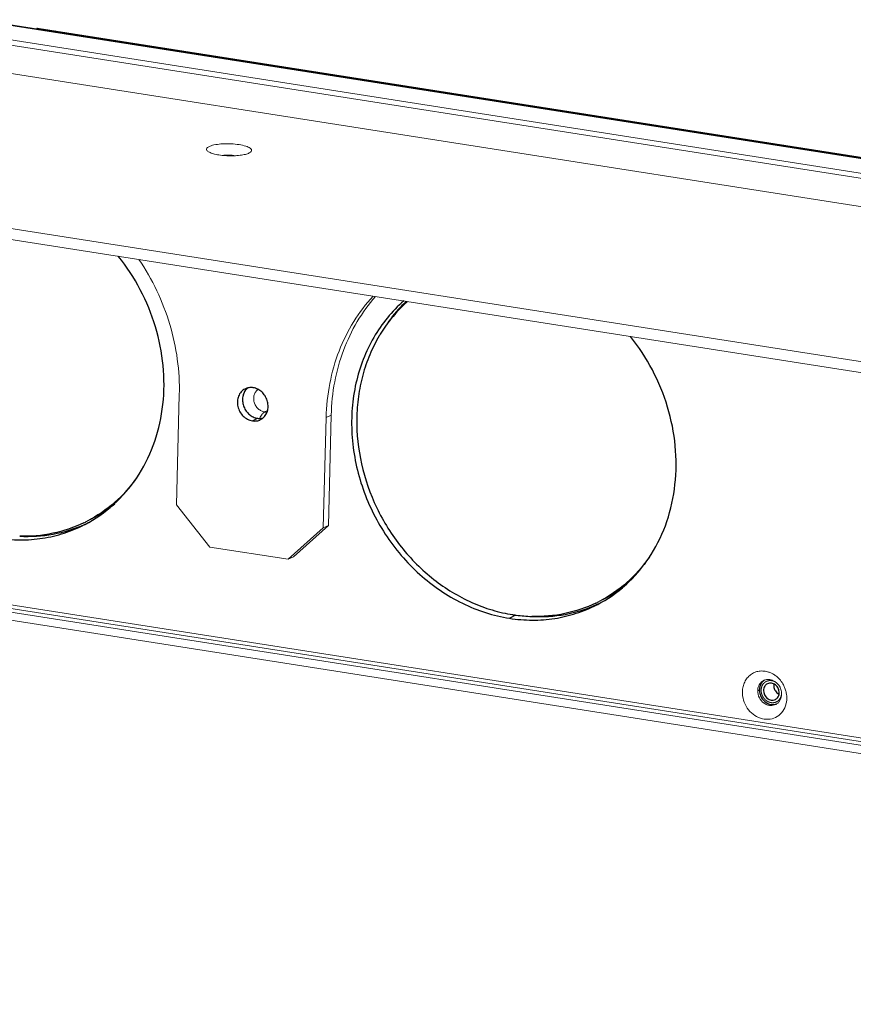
# Model space of a CAD drawing. Header units: millimetres. Extents: x 18546 to 26367, y -13731 to -7651.
# Tile 2 of 40: x 24491 to 24601, y -8343 to -8214. Entities that reach past the tile are written whole.
import ezdxf

# ---------------------------------------------------------------- set-up
doc = ezdxf.new("R2010")
doc.units = ezdxf.units.MM
doc.header["$LTSCALE"] = 50
doc.layers.get('0').update_dxf_attribs({"lineweight": 18})
doc.layers.add('02___PRT_ALL_AXES', color=7, linetype='Continuous')

msp = doc.modelspace()

# ---------------------------------------------------------------- linework, layer by layer
at = {"color": 7, "linetype": 'Continuous'}
for p, q in [((24485.5, -8214.35), (25264.25, -8336.27)), ((24485.69, -8214.31), (25264.45, -8336.23)), ((24493.56, -8215.44), (24493.56, -8215.44)), ((24493.74, -8215.48), (24663.37, -8242.04)), ((24493.87, -8215.46), (24663.43, -8242)), ((24493.87, -8215.46), (24493.87, -8215.46)), ((24482.3, -8216.4), (25261.06, -8338.32)), ((24482.68, -8215.8), (25261.43, -8337.72)), ((24496.01, -8215.79), (24495.88, -8215.82)), ((24495.88, -8215.82), (24496.02, -8215.79)), ((25221.75, -8357.64), (24443, -8235.72)), ((24531.5, -8266.45), (24532.17, -8266.11)), ((24531.8, -8280.56), (24532.17, -8266.11)), ((24531.8, -8280.56), (24527.2, -8284.67)), ((24531.8, -8280.56), (24531.13, -8280.9)), ((24527.2, -8284.67), (24526.53, -8285.01)), ((24468.02, -8288.46), (25246.77, -8410.38)), ((24468.03, -8287.98), (25246.78, -8409.9)), ((24468.45, -8289.6), (25247.21, -8411.52)), ((24588.08, -8302.22), (24588.3, -8302.1))]:
    msp.add_line(p, q, dxfattribs=at)
at = {"color": 3, "linetype": 'Continuous'}
for p, q in [((24468.83, -8218.02), (25256.53, -8341.33)), ((24521.6, -8231.65), (24521.42, -8231.77)), ((25221.79, -8356.19), (24443.03, -8234.28)), ((24511.89, -8277.89), (24512.25, -8263.44)), ((24523.44, -8265.71), (24523.82, -8265.51)), ((24531.13, -8280.9), (24531.5, -8266.45)), ((24511.89, -8277.89), (24516.24, -8283.4)), ((24526.53, -8285.01), (24531.13, -8280.9)), ((24526.53, -8285.01), (24516.24, -8283.4)), ((25246.79, -8409.42), (24468.04, -8287.5))]:
    msp.add_line(p, q, dxfattribs=at)
at = {"color": 7, "linetype": 'Continuous'}
msp.add_lwpolyline([(24493.87, -8215.46), (24493.62, -8215.44), (24493.56, -8215.44)], dxfattribs=at)
at = {"color": 3, "linetype": 'Continuous'}
for centre, radius, start, end in [((24588.56, -8302.65), 3.02, 68.6073, 71.8105), ((24588.53, -8302.75), 3.13, 62.9258, 68.5936), ((24588.46, -8302.89), 3.28, 54.3778, 62.9191), ((24588.35, -8303.04), 3.47, 46.1959, 54.4204), ((24588.14, -8303.24), 3.75, 22.6466, 30.4341), ((24588.17, -8303.22), 3.72, 14.8076, 22.6489), ((24588.61, -8303.18), 3.28, 350.0534, 358.5627), ((24588.81, -8303.21), 3.07, 341.1155, 350.0083)]:
    msp.add_arc(centre, radius, start, end, dxfattribs=at)
at = {"color": 7, "linetype": 'Continuous'}
for centre, radius, start, end in [((24589.82, -8302.26), 1.75, 168.508, 178.5951), ((24589.44, -8302.07), 1.31, 111.9827, 117.2015), ((24589.3, -8302.6), 1.88, 45.2583, 54.8764), ((24589.23, -8302.66), 1.97, 35.9395, 45.2599), ((24589.2, -8302.69), 2.02, 26.7689, 35.9439), ((24589.36, -8302.66), 1.85, 358.5759, 5.2803), ((24589.84, -8302.85), 1.31, 297.2045, 302.7353)]:
    msp.add_arc(centre, radius, start, end, dxfattribs=at)
for points, knots in [([(24493.56, -8215.44), (24493.59, -8215.44), (24493.65, -8215.44), (24493.71, -8215.47), (24493.74, -8215.48)], [0, 0, 0, 0, 0.479587, 1, 1, 1, 1]), ([(24493.87, -8215.46), (24493.86, -8215.45), (24493.82, -8215.45), (24493.77, -8215.47), (24493.74, -8215.48)], [0, 0, 0, 0, 0.236613, 1, 1, 1, 1]), ([(24517.89, -8232.09), (24518.18, -8232.05), (24518.76, -8232.03), (24519.35, -8232.08), (24519.63, -8232.13)], [0, 0, 0, 0, 0.500427, 1, 1, 1, 1]), ([(24537.97, -8250.57), (24537.07, -8251.59), (24535.45, -8253.84), (24533.65, -8257.63), (24532.5, -8261.76), (24532.2, -8264.65), (24532.17, -8266.11)], [0, 0, 0, 0, 0.241397, 0.488173, 0.741042, 1, 1, 1, 1]), ([(24588.11, -8301.91), (24588.15, -8301.7), (24588.32, -8301.29), (24588.66, -8301), (24588.84, -8300.91)], [0, 0, 0, 0, 0.511532, 1, 1, 1, 1]), ([(24588.95, -8300.86), (24589.13, -8300.78), (24589.53, -8300.72), (24589.93, -8300.82), (24590.11, -8300.91)], [0, 0, 0, 0, 0.48849, 1, 1, 1, 1]), ([(24590.11, -8300.91), (24590.18, -8300.94), (24590.27, -8300.99), (24590.36, -8301.05), (24590.38, -8301.06)], [0, 0, 0, 0, 0.747632, 1, 1, 1, 1]), ([(24591, -8301.78), (24591.02, -8301.84), (24591.13, -8302.06), (24591.18, -8302.31), (24591.2, -8302.49)], [0, 0, 0, 0, 0.252375, 1, 1, 1, 1]), ([(24588.91, -8303.86), (24588.65, -8303.68), (24588.22, -8303.18), (24588.07, -8302.53), (24588.08, -8302.22)], [0, 0, 0, 0, 0.500294, 1, 1, 1, 1]), ([(24591.21, -8302.71), (24591.2, -8302.96), (24591.11, -8303.33), (24590.83, -8303.74), (24590.65, -8303.89), (24590.55, -8303.95)], [0, 0, 0, 0, 0.512969, 0.759135, 1, 1, 1, 1]), ([(24589.17, -8304.02), (24589.1, -8303.98), (24589.01, -8303.93), (24588.93, -8303.88), (24588.91, -8303.86)], [0, 0, 0, 0, 0.747632, 1, 1, 1, 1]), ([(24589.74, -8304.16), (24589.7, -8304.16), (24589.5, -8304.14), (24589.31, -8304.08), (24589.17, -8304.02)], [0, 0, 0, 0, 0.245692, 1, 1, 1, 1]), ([(24590.44, -8304.02), (24590.34, -8304.07), (24590.11, -8304.15), (24589.86, -8304.17), (24589.74, -8304.16)], [0, 0, 0, 0, 0.495677, 1, 1, 1, 1])]:
    msp.add_open_spline(points, degree=3, knots=knots, dxfattribs=at)
at = {"color": 3, "linetype": 'Continuous'}
for points, knots in [([(24515.94, -8231.5), (24515.89, -8231.46), (24515.84, -8231.4), (24515.82, -8231.29), (24515.84, -8231.18), (24515.95, -8231.05), (24516.07, -8230.98), (24516.13, -8230.95)], [0, 0, 0, 0, 0.239903, 0.340984, 0.441471, 0.677426, 1, 1, 1, 1]), ([(24516.13, -8230.95), (24516.23, -8230.9), (24516.44, -8230.81), (24516.97, -8230.68), (24517.76, -8230.58), (24518.79, -8230.55), (24519.81, -8230.63), (24520.6, -8230.77), (24521.12, -8230.93), (24521.41, -8231.06), (24521.59, -8231.18), (24521.68, -8231.28), (24521.72, -8231.36), (24521.73, -8231.44), (24521.71, -8231.54), (24521.65, -8231.61), (24521.6, -8231.65)], [0, 0, 0, 0, 0.050554, 0.112634, 0.264841, 0.439064, 0.613477, 0.766221, 0.828669, 0.879626, 0.918574, 0.933952, 0.947201, 0.959244, 0.971326, 1, 1, 1, 1]), ([(24521.42, -8231.77), (24521.34, -8231.81), (24521.18, -8231.88), (24520.78, -8232), (24520.17, -8232.1), (24519.36, -8232.16), (24518.51, -8232.15), (24517.67, -8232.08), (24516.93, -8231.94), (24516.41, -8231.79), (24516.1, -8231.63), (24515.98, -8231.55), (24515.94, -8231.5)], [0, 0, 0, 0, 0.043672, 0.095749, 0.221805, 0.369061, 0.52555, 0.678259, 0.814596, 0.923924, 0.966254, 1, 1, 1, 1]), ([(24506.95, -8245.72), (24508.72, -8248.32), (24511.45, -8254.05), (24512.33, -8260.35), (24512.25, -8263.44)], [0, 0, 0, 0, 0.50451, 1, 1, 1, 1]), ([(24531.5, -8266.45), (24531.54, -8264.94), (24531.85, -8261.97), (24533.07, -8257.71), (24534.98, -8253.83), (24536.71, -8251.55), (24537.66, -8250.52)], [0, 0, 0, 0, 0.259229, 0.512152, 0.7588, 1, 1, 1, 1]), ([(24522.57, -8262.74), (24522.45, -8262.83), (24522.24, -8263.05), (24522.04, -8263.47), (24521.98, -8263.95), (24522.05, -8264.45), (24522.26, -8264.91), (24522.58, -8265.3), (24522.98, -8265.58), (24523.28, -8265.68), (24523.44, -8265.71)], [0, 0, 0, 0, 0.115317, 0.234874, 0.359759, 0.489111, 0.620586, 0.751188, 0.878181, 1, 1, 1, 1]), ([(24522.8, -8266.54), (24522.88, -8266.35), (24523.05, -8266.04), (24523.3, -8265.78), (24523.44, -8265.71)], [0, 0, 0, 0, 0.572843, 1, 1, 1, 1]), ([(24523.44, -8265.71), (24523.47, -8265.71), (24523.57, -8265.73), (24523.68, -8265.73), (24523.76, -8265.72)], [0, 0, 0, 0, 0.2526, 1, 1, 1, 1]), ([(24586.07, -8302.35), (24586.07, -8302.13), (24586.13, -8301.69), (24586.34, -8301.08), (24586.68, -8300.54), (24587.13, -8300.11), (24587.66, -8299.8), (24588.26, -8299.64), (24588.89, -8299.63), (24589.31, -8299.72), (24589.51, -8299.78)], [0, 0, 0, 0, 0.13242, 0.260835, 0.385494, 0.507366, 0.628019, 0.749293, 0.872888, 1, 1, 1, 1]), ([(24590.75, -8300.54), (24590.81, -8300.6), (24591.04, -8300.84), (24591.25, -8301.11), (24591.37, -8301.33)], [0, 0, 0, 0, 0.24852, 1, 1, 1, 1]), ([(24591.72, -8304.21), (24591.61, -8304.53), (24591.27, -8305.14), (24590.46, -8305.78), (24589.45, -8306.03), (24588.4, -8305.88), (24587.43, -8305.35), (24586.66, -8304.52), (24586.16, -8303.49), (24586.06, -8302.72), (24586.07, -8302.35)], [0, 0, 0, 0, 0.120631, 0.237133, 0.353813, 0.474877, 0.602156, 0.734461, 0.868425, 1, 1, 1, 1]), ([(24591.77, -8302.27), (24591.79, -8302.35), (24591.86, -8302.68), (24591.89, -8303.01), (24591.88, -8303.26)], [0, 0, 0, 0, 0.252921, 1, 1, 1, 1])]:
    msp.add_open_spline(points, degree=3, knots=knots, dxfattribs=at)
at = {"color": 2, "linetype": 'Continuous'}
for points, knots in [([(24589.9, -8300.9), (24589.88, -8300.9), (24589.84, -8300.9), (24589.78, -8300.9), (24589.74, -8300.89), (24589.71, -8300.89), (24589.68, -8300.89), (24589.66, -8300.89), (24589.64, -8300.89), (24589.62, -8300.89), (24589.6, -8300.89), (24589.57, -8300.9), (24589.51, -8300.91), (24589.46, -8300.92), (24589.42, -8300.92), (24589.4, -8300.93), (24589.39, -8300.93), (24589.37, -8300.94), (24589.35, -8300.95), (24589.32, -8300.96), (24589.27, -8300.98), (24589.22, -8301), (24589.19, -8301.01), (24589.17, -8301.02), (24589.16, -8301.02), (24589.15, -8301.03), (24589.15, -8301.03), (24589.14, -8301.04), (24589.12, -8301.05), (24589.09, -8301.07), (24589.05, -8301.1), (24589, -8301.13), (24588.97, -8301.16), (24588.96, -8301.17), (24588.95, -8301.17), (24588.94, -8301.18), (24588.94, -8301.18), (24588.93, -8301.19), (24588.92, -8301.2), (24588.89, -8301.23), (24588.86, -8301.27), (24588.82, -8301.31), (24588.79, -8301.34), (24588.78, -8301.36), (24588.77, -8301.37), (24588.76, -8301.38), (24588.75, -8301.4), (24588.73, -8301.44), (24588.7, -8301.48), (24588.68, -8301.53), (24588.66, -8301.56), (24588.65, -8301.58), (24588.64, -8301.6), (24588.63, -8301.61), (24588.63, -8301.64), (24588.61, -8301.67), (24588.6, -8301.73), (24588.58, -8301.78), (24588.57, -8301.82), (24588.56, -8301.84), (24588.55, -8301.86), (24588.55, -8301.87), (24588.55, -8301.9), (24588.55, -8301.94), (24588.54, -8302), (24588.53, -8302.05), (24588.53, -8302.1), (24588.52, -8302.12), (24588.52, -8302.14), (24588.52, -8302.15), (24588.52, -8302.18), (24588.53, -8302.22), (24588.53, -8302.28), (24588.54, -8302.34), (24588.54, -8302.38), (24588.54, -8302.4), (24588.54, -8302.42), (24588.54, -8302.44), (24588.55, -8302.46), (24588.56, -8302.5), (24588.57, -8302.56), (24588.59, -8302.62), (24588.6, -8302.66), (24588.61, -8302.69), (24588.61, -8302.7), (24588.62, -8302.72), (24588.63, -8302.74), (24588.64, -8302.78), (24588.67, -8302.84), (24588.69, -8302.89), (24588.71, -8302.93), (24588.72, -8302.95), (24588.73, -8302.97), (24588.74, -8302.99), (24588.75, -8303.01), (24588.77, -8303.04), (24588.81, -8303.1), (24588.84, -8303.15), (24588.87, -8303.18), (24588.88, -8303.2), (24588.89, -8303.22), (24588.9, -8303.23), (24588.92, -8303.25), (24588.95, -8303.28), (24588.99, -8303.33), (24589.03, -8303.37), (24589.06, -8303.4), (24589.07, -8303.42), (24589.09, -8303.43), (24589.1, -8303.44), (24589.12, -8303.46), (24589.15, -8303.48), (24589.2, -8303.52), (24589.25, -8303.55), (24589.28, -8303.58), (24589.3, -8303.59), (24589.31, -8303.6), (24589.33, -8303.61), (24589.35, -8303.62), (24589.39, -8303.64), (24589.44, -8303.66), (24589.49, -8303.69), (24589.53, -8303.7), (24589.55, -8303.71), (24589.56, -8303.72), (24589.58, -8303.73), (24589.6, -8303.73), (24589.63, -8303.74), (24589.66, -8303.75), (24589.71, -8303.76), (24589.76, -8303.77), (24589.81, -8303.79), (24589.83, -8303.79)], [0, 0, 0, 0, 0.015625, 0.03125, 0.039062, 0.046875, 0.054688, 0.058594, 0.0625, 0.066406, 0.070312, 0.078125, 0.09375, 0.109375, 0.117188, 0.121094, 0.125, 0.128906, 0.132812, 0.140625, 0.15625, 0.171875, 0.179688, 0.183594, 0.185547, 0.1875, 0.189453, 0.191406, 0.195312, 0.203125, 0.21875, 0.234375, 0.242188, 0.246094, 0.248047, 0.25, 0.251953, 0.253906, 0.257812, 0.265625, 0.28125, 0.296875, 0.304688, 0.308594, 0.3125, 0.316406, 0.320312, 0.328125, 0.34375, 0.359375, 0.367188, 0.371094, 0.375, 0.378906, 0.382812, 0.390625, 0.40625, 0.421875, 0.429688, 0.433594, 0.4375, 0.441406, 0.445312, 0.453125, 0.46875, 0.484375, 0.492188, 0.496094, 0.5, 0.503906, 0.507812, 0.515625, 0.53125, 0.546875, 0.554688, 0.558594, 0.5625, 0.566406, 0.570312, 0.578125, 0.59375, 0.609375, 0.617188, 0.621094, 0.625, 0.628906, 0.632812, 0.640625, 0.65625, 0.671875, 0.679688, 0.683594, 0.6875, 0.691406, 0.695312, 0.703125, 0.71875, 0.734375, 0.742188, 0.746094, 0.75, 0.753906, 0.757812, 0.765625, 0.78125, 0.796875, 0.804688, 0.808594, 0.8125, 0.816406, 0.820312, 0.828125, 0.84375, 0.859375, 0.867188, 0.871094, 0.875, 0.878906, 0.882812, 0.890625, 0.90625, 0.921875, 0.929688, 0.933594, 0.9375, 0.941406, 0.945312, 0.953125, 0.960938, 0.96875, 0.984375, 1, 1, 1, 1]), ([(24590.43, -8301.1), (24590.41, -8301.09), (24590.37, -8301.07), (24590.33, -8301.05), (24590.3, -8301.03), (24590.27, -8301.02), (24590.24, -8301), (24590.21, -8300.99), (24590.17, -8300.97), (24590.14, -8300.96), (24590.1, -8300.95), (24590.07, -8300.94), (24590.04, -8300.93), (24590, -8300.92), (24589.96, -8300.91), (24589.92, -8300.91), (24589.9, -8300.9)], [0, 0, 0, 0, 0.125, 0.1875, 0.25, 0.3125, 0.375, 0.4375, 0.5, 0.5625, 0.625, 0.6875, 0.75, 0.8125, 0.875, 1, 1, 1, 1]), ([(24589.83, -8303.79), (24589.85, -8303.79), (24589.89, -8303.79), (24589.95, -8303.8), (24590.01, -8303.8), (24590.05, -8303.8), (24590.08, -8303.8), (24590.1, -8303.8), (24590.12, -8303.8), (24590.14, -8303.8), (24590.17, -8303.79), (24590.21, -8303.78), (24590.26, -8303.77), (24590.32, -8303.76), (24590.35, -8303.76), (24590.37, -8303.75), (24590.38, -8303.75), (24590.39, -8303.75), (24590.4, -8303.74), (24590.42, -8303.74), (24590.45, -8303.72), (24590.5, -8303.7), (24590.55, -8303.67), (24590.59, -8303.65), (24590.62, -8303.64), (24590.64, -8303.63), (24590.65, -8303.62), (24590.66, -8303.61), (24590.68, -8303.59), (24590.72, -8303.57), (24590.76, -8303.53), (24590.8, -8303.5), (24590.83, -8303.47), (24590.85, -8303.46), (24590.87, -8303.44), (24590.87, -8303.43), (24590.88, -8303.42), (24590.9, -8303.39), (24590.93, -8303.35), (24590.97, -8303.3), (24591, -8303.26), (24591.02, -8303.23), (24591.03, -8303.21), (24591.04, -8303.21), (24591.04, -8303.2), (24591.05, -8303.18), (24591.05, -8303.16), (24591.07, -8303.13), (24591.09, -8303.08), (24591.11, -8303.03), (24591.13, -8302.99), (24591.14, -8302.96), (24591.15, -8302.93), (24591.15, -8302.91), (24591.16, -8302.89), (24591.16, -8302.86), (24591.17, -8302.82), (24591.18, -8302.76), (24591.19, -8302.69), (24591.2, -8302.65), (24591.2, -8302.63)], [0, 0, 0, 0, 0.03125, 0.0625, 0.09375, 0.109375, 0.125, 0.132812, 0.140625, 0.15625, 0.171875, 0.1875, 0.21875, 0.25, 0.265625, 0.273438, 0.28125, 0.285156, 0.289062, 0.296875, 0.3125, 0.34375, 0.375, 0.40625, 0.414062, 0.421875, 0.429688, 0.4375, 0.453125, 0.46875, 0.5, 0.53125, 0.546875, 0.5625, 0.570312, 0.578125, 0.585938, 0.59375, 0.625, 0.65625, 0.6875, 0.703125, 0.710938, 0.714844, 0.71875, 0.726562, 0.734375, 0.75, 0.78125, 0.8125, 0.828125, 0.84375, 0.859375, 0.867188, 0.875, 0.890625, 0.90625, 0.9375, 0.96875, 1, 1, 1, 1])]:
    msp.add_open_spline(points, degree=3, knots=knots, dxfattribs=at)
at = {"layer": '02___PRT_ALL_AXES', "color": 7, "linetype": 'Continuous'}
for p, q in [((24521.83, -8266.87), (24522.5, -8266.53)), ((24500.74, -8279.72), (24500.61, -8279.79)), ((24567.88, -8290.23), (24567.74, -8290.3)), ((24555.53, -8292.73), (24556.37, -8292.3))]:
    msp.add_line(p, q, dxfattribs=at)
for centre, radius, start, end in [((24554.46, -8265.08), 18.52, 131.6661, 145.0547), ((24555.37, -8265.72), 19.64, 148.7197, 149.4236), ((24555.1, -8265.55), 19.32, 144.9855, 148.7308), ((24522.35, -8263.92), 1.78, 137.483, 140.5249), ((24522.33, -8263.9), 1.74, 129.6871, 137.49), ((24492.64, -8263.96), 17.72, 297.2241, 309.0197), ((24492.12, -8264.36), 17.61, 295.6346, 297.2035), ((24492.58, -8264.16), 17.82, 293.9864, 295.561), ((24492.58, -8264.17), 17.81, 295.5611, 295.9864), ((24559.77, -8274.47), 17.72, 297.2241, 309.0197), ((24559.25, -8274.87), 17.61, 295.6346, 297.2035), ((24559.71, -8274.67), 17.82, 293.9864, 295.561), ((24559.72, -8274.68), 17.81, 295.5611, 295.9864), ((24559.09, -8272.43), 20.08, 261.1017, 262.359), ((24559.03, -8272.92), 19.58, 262.331, 268.3324), ((24590.05, -8302.14), 1.75, 168.5072, 178.5951), ((24589.68, -8301.98), 1.34, 122.9691, 134.847), ((24591.31, -8301.53), 1.14, 172.1207, 178.5425), ((24589.76, -8302.48), 1.14, 353.1892, 358.5427), ((24590.06, -8302.71), 1.34, 278.4287, 290.4665)]:
    msp.add_arc(centre, radius, start, end, dxfattribs=at)
at = {"layer": '02___PRT_ALL_AXES', "color": 3, "linetype": 'Continuous'}
for centre, radius, start, end in [((24521.63, -8264.22), 1.7, 104.0447, 117.1547), ((24522.13, -8265.19), 1.7, 297.2354, 309.6642), ((24491.7, -8264.64), 17.8, 297.2043, 299.2099), ((24558.83, -8275.15), 17.8, 297.2043, 299.2099)]:
    msp.add_arc(centre, radius, start, end, dxfattribs=at)
for points, knots in [([(24500.38, -8280.17), (24501.71, -8279.43), (24504.21, -8277.58), (24507.17, -8273.91), (24509.22, -8269.54), (24510.28, -8264.69), (24510.3, -8259.58), (24509.28, -8254.48), (24507.28, -8249.61), (24505.35, -8246.66), (24504.25, -8245.3)], [0, 0, 0, 0, 0.115049, 0.232112, 0.352482, 0.476741, 0.604701, 0.7355, 0.867794, 1, 1, 1, 1]), ([(24541.67, -8251.16), (24540.9, -8251.84), (24539.45, -8253.33), (24537.66, -8255.92), (24536.28, -8258.81), (24535.33, -8261.94), (24534.84, -8265.24), (24534.8, -8269.8), (24535.93, -8275.53), (24538.99, -8281.85), (24543.51, -8287.16), (24548.25, -8290.4), (24552.35, -8292.06), (24554.47, -8292.57), (24555.53, -8292.73)], [0, 0, 0, 0, 0.057589, 0.116079, 0.175714, 0.236624, 0.298828, 0.362231, 0.491519, 0.62247, 0.752282, 0.878477, 0.939886, 1, 1, 1, 1]), ([(24567.52, -8290.68), (24568.85, -8289.94), (24571.34, -8288.09), (24574.3, -8284.42), (24576.36, -8280.05), (24577.41, -8275.2), (24577.43, -8270.09), (24576.41, -8264.99), (24574.41, -8260.12), (24572.48, -8257.17), (24571.38, -8255.81)], [0, 0, 0, 0, 0.115049, 0.232112, 0.352482, 0.476741, 0.604701, 0.7355, 0.867794, 1, 1, 1, 1]), ([(24520.85, -8262.7), (24520.67, -8262.8), (24520.32, -8263.06), (24519.98, -8263.63), (24519.84, -8264.31), (24519.9, -8265.01), (24520.16, -8265.69), (24520.6, -8266.26), (24521.17, -8266.68), (24521.61, -8266.83), (24521.83, -8266.87)], [0, 0, 0, 0, 0.114869, 0.233306, 0.357232, 0.486277, 0.618157, 0.749609, 0.877514, 1, 1, 1, 1]), ([(24521.94, -8262.53), (24521.88, -8262.52), (24521.64, -8262.5), (24521.39, -8262.52), (24521.22, -8262.56)], [0, 0, 0, 0, 0.254479, 1, 1, 1, 1]), ([(24523.22, -8266.5), (24523.37, -8266.37), (24523.64, -8266.06), (24523.87, -8265.48), (24523.92, -8264.84), (24523.8, -8264.19), (24523.51, -8263.58), (24523.09, -8263.07), (24522.55, -8262.7), (24522.14, -8262.57), (24521.94, -8262.53)], [0, 0, 0, 0, 0.115698, 0.235854, 0.361183, 0.490627, 0.621852, 0.752, 0.878528, 1, 1, 1, 1]), ([(24521.83, -8266.87), (24522.01, -8266.9), (24522.39, -8266.9), (24522.75, -8266.79), (24522.91, -8266.7)], [0, 0, 0, 0, 0.506023, 1, 1, 1, 1]), ([(24488.4, -8282.22), (24489.38, -8282.38), (24491.37, -8282.54), (24494.33, -8282.33), (24497.18, -8281.65), (24498.98, -8280.91), (24499.83, -8280.47)], [0, 0, 0, 0, 0.255069, 0.505936, 0.753766, 1, 1, 1, 1]), ([(24555.53, -8292.73), (24556.52, -8292.89), (24558.5, -8293.05), (24561.46, -8292.84), (24564.31, -8292.16), (24566.11, -8291.42), (24566.97, -8290.98)], [0, 0, 0, 0, 0.255069, 0.505936, 0.753766, 1, 1, 1, 1])]:
    msp.add_open_spline(points, degree=3, knots=knots, dxfattribs=at)
at = {"layer": '02___PRT_ALL_AXES', "color": 7, "linetype": 'Continuous'}
for points, knots in [([(24542.01, -8251.21), (24541.75, -8251.45), (24540.75, -8252.46), (24539.86, -8253.58), (24539.27, -8254.47)], [0, 0, 0, 0, 0.248314, 1, 1, 1, 1]), ([(24538.46, -8255.73), (24537.99, -8256.53), (24537.16, -8258.2), (24536.24, -8260.87), (24535.67, -8263.69), (24535.38, -8267.6), (24535.92, -8272.61), (24537.93, -8278.36), (24541.16, -8283.53), (24544.74, -8287.1), (24547.99, -8289.36), (24550.55, -8290.71), (24553.23, -8291.7), (24555.06, -8292.12), (24555.98, -8292.26)], [0, 0, 0, 0, 0.058891, 0.118879, 0.179998, 0.242205, 0.369156, 0.498435, 0.627981, 0.755672, 0.818375, 0.880037, 0.940579, 1, 1, 1, 1]), ([(24520.98, -8262.79), (24520.86, -8262.94), (24520.67, -8263.27), (24520.52, -8263.84), (24520.54, -8264.45), (24520.7, -8265.05), (24521, -8265.6), (24521.42, -8266.05), (24521.93, -8266.38), (24522.31, -8266.5), (24522.5, -8266.53)], [0, 0, 0, 0, 0.117138, 0.238946, 0.365313, 0.494831, 0.625269, 0.754164, 0.879441, 1, 1, 1, 1]), ([(24522.5, -8266.53), (24522.56, -8266.54), (24522.8, -8266.56), (24523.04, -8266.54), (24523.21, -8266.5)], [0, 0, 0, 0, 0.254479, 1, 1, 1, 1]), ([(24506.7, -8274.27), (24505.86, -8275.48), (24503.9, -8277.69), (24501.46, -8279.35), (24500.17, -8280.02)], [0, 0, 0, 0, 0.503614, 1, 1, 1, 1]), ([(24499.73, -8280.23), (24498.44, -8280.85), (24495.68, -8281.78), (24492.78, -8282.03), (24491.33, -8281.98)], [0, 0, 0, 0, 0.496134, 1, 1, 1, 1]), ([(24491.33, -8281.98), (24492.79, -8282.06), (24495.71, -8281.88), (24498.51, -8281.03), (24499.82, -8280.44)], [0, 0, 0, 0, 0.504178, 1, 1, 1, 1]), ([(24573.84, -8284.78), (24572.99, -8285.99), (24571.03, -8288.2), (24568.59, -8289.86), (24567.3, -8290.53)], [0, 0, 0, 0, 0.503614, 1, 1, 1, 1]), ([(24566.87, -8290.74), (24565.58, -8291.36), (24562.82, -8292.29), (24559.91, -8292.54), (24558.46, -8292.49)], [0, 0, 0, 0, 0.496134, 1, 1, 1, 1]), ([(24558.46, -8292.49), (24559.92, -8292.57), (24562.84, -8292.39), (24565.64, -8291.54), (24566.96, -8290.95)], [0, 0, 0, 0, 0.504178, 1, 1, 1, 1]), ([(24588.74, -8301.03), (24588.63, -8301.13), (24588.46, -8301.37), (24588.36, -8301.65), (24588.33, -8301.8)], [0, 0, 0, 0, 0.490721, 1, 1, 1, 1]), ([(24590.77, -8301.93), (24590.69, -8301.75), (24590.44, -8301.44), (24590.08, -8301.27), (24589.89, -8301.24)], [0, 0, 0, 0, 0.513788, 1, 1, 1, 1]), ([(24588.3, -8302.1), (24588.29, -8302.31), (24588.36, -8302.74), (24588.55, -8303.13), (24588.68, -8303.3)], [0, 0, 0, 0, 0.495655, 1, 1, 1, 1]), ([(24588.68, -8303.3), (24588.86, -8303.55), (24589.23, -8303.87), (24589.81, -8304.05), (24590.11, -8304.06), (24590.25, -8304.04)], [0, 0, 0, 0, 0.515837, 0.762472, 1, 1, 1, 1]), ([(24590.29, -8302.08), (24590.32, -8302.14), (24590.46, -8302.37), (24590.67, -8302.57), (24590.85, -8302.66)], [0, 0, 0, 0, 0.256211, 1, 1, 1, 1])]:
    msp.add_open_spline(points, degree=3, knots=knots, dxfattribs=at)
for points in [[(24588.99, -8301.65), (24588.89, -8301.81), (24588.84, -8302), (24588.84, -8302.19)], [(24589.34, -8301.32), (24589.2, -8301.4), (24589.07, -8301.52), (24588.99, -8301.65)], [(24589.89, -8301.24), (24589.71, -8301.21), (24589.51, -8301.24), (24589.34, -8301.32)], [(24590.17, -8301.5), (24590.17, -8301.7), (24590.21, -8301.9), (24590.29, -8302.08)], [(24590.89, -8302.51), (24590.9, -8302.31), (24590.85, -8302.11), (24590.77, -8301.93)], [(24588.84, -8302.19), (24588.83, -8302.57), (24589.02, -8302.99), (24589.33, -8303.23)], [(24589.33, -8303.23), (24589.47, -8303.34), (24589.65, -8303.43), (24589.84, -8303.46)], [(24590.39, -8303.37), (24590.53, -8303.3), (24590.66, -8303.18), (24590.74, -8303.04)], [(24590.74, -8303.04), (24590.82, -8302.91), (24590.87, -8302.76), (24590.89, -8302.61)], [(24589.84, -8303.46), (24590.02, -8303.48), (24590.22, -8303.46), (24590.39, -8303.37)]]:
    msp.add_open_spline(points, degree=3, dxfattribs=at)

doc.saveas('drawing.dxf')
